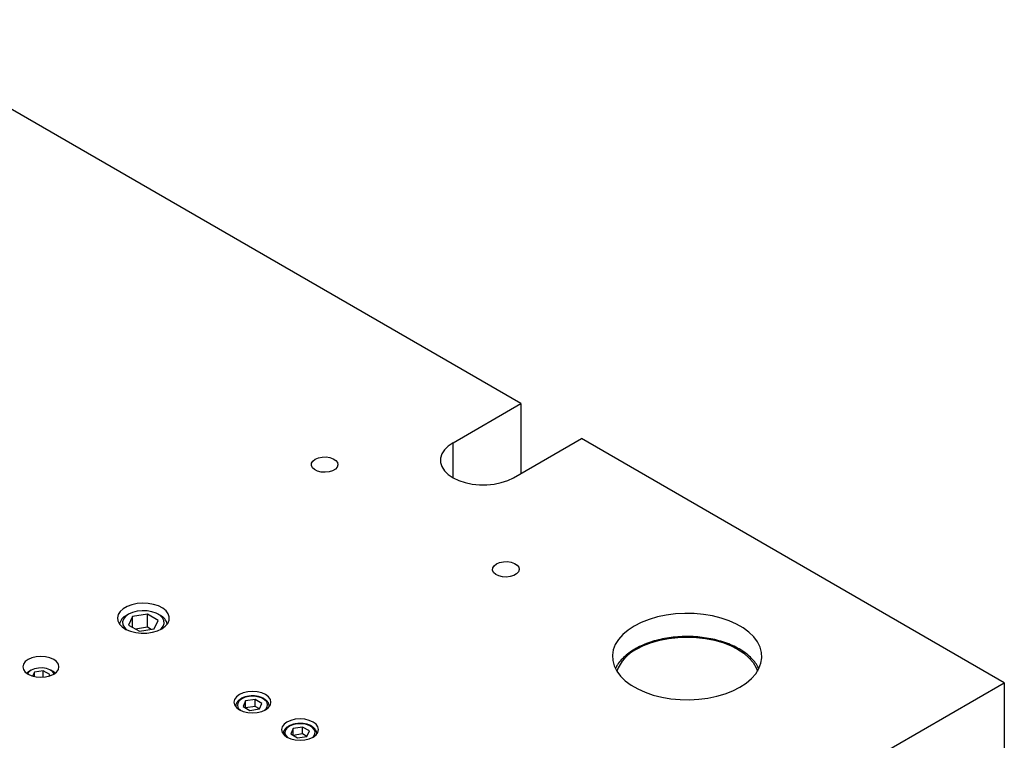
# Model space of a CAD drawing. Header units: inches. Extents: x 1694 to 2505, y -239 to -56.
# Tile 129 of 179: x 1844 to 1856, y -196 to -187. Entities that reach past the tile are written whole.
import ezdxf

# ---------------------------------------------------------------- set-up
doc = ezdxf.new("R2010")
doc.units = ezdxf.units.IN
doc.header["$LTSCALE"] = 0.5
doc.header["$MEASUREMENT"] = 0
doc.layers.add('SID-M-S', color=105, linetype='Continuous')

msp = doc.modelspace()

# ---------------------------------------------------------------- linework, layer by layer
at = {"layer": 'SID-M-S'}
for p, q in [((1849.86477, -191.82596), (1842.0866, -187.33572)), ((1849.06928, -192.28519), (1849.86477, -191.82596)), ((1849.86477, -191.82596), (1849.86477, -192.64237)), ((1849.01326, -192.32374), (1848.96968, -192.36731)), ((1849.06928, -192.28519), (1849.01326, -192.32374)), ((1849.06928, -192.6934), (1849.06928, -192.28519)), ((1849.77639, -192.6934), (1850.57188, -192.23417)), ((1855.52163, -195.0916), (1850.57188, -192.23417)), ((1848.93987, -192.41459), (1848.92473, -192.46414)), ((1848.96968, -192.36731), (1848.93987, -192.41459)), ((1847.41141, -192.55042), (1847.41315, -192.52355)), ((1847.42346, -192.57639), (1847.41141, -192.55042)), ((1847.41315, -192.52355), (1847.42853, -192.49817)), ((1847.42853, -192.49817), (1847.45619, -192.47654)), ((1847.45619, -192.47654), (1847.49367, -192.46057)), ((1847.49367, -192.46057), (1847.53763, -192.45169)), ((1847.53763, -192.45169), (1847.58417, -192.45069)), ((1847.58417, -192.45069), (1847.62916, -192.45765)), ((1847.62916, -192.45765), (1847.6686, -192.47195)), ((1847.6686, -192.47195), (1847.69898, -192.49233)), ((1847.69898, -192.49233), (1847.7176, -192.51698)), ((1847.72282, -192.54369), (1847.71416, -192.57011)), ((1847.7176, -192.51698), (1847.72282, -192.54369)), ((1848.92473, -192.46414), (1848.92473, -192.51445)), ((1848.92473, -192.51445), (1848.93987, -192.564)), ((1847.44824, -192.59916), (1847.42346, -192.57639)), ((1847.48355, -192.6167), (1847.44824, -192.59916)), ((1847.52624, -192.62745), (1847.48355, -192.6167)), ((1847.57252, -192.63046), (1847.52624, -192.62745)), ((1847.61828, -192.62546), (1847.57252, -192.63046)), ((1847.65946, -192.6129), (1847.61828, -192.62546)), ((1847.6924, -192.59389), (1847.65946, -192.6129)), ((1847.71416, -192.57011), (1847.6924, -192.59389)), ((1848.93987, -192.564), (1848.96968, -192.61128)), ((1848.96968, -192.61128), (1849.01326, -192.65486)), ((1849.01326, -192.65486), (1849.06928, -192.6934)), ((1849.06928, -192.6934), (1849.13604, -192.72574)), ((1849.13604, -192.72574), (1849.21152, -192.7509)), ((1849.21152, -192.7509), (1849.29342, -192.7681)), ((1849.29342, -192.7681), (1849.37925, -192.77684)), ((1849.37925, -192.77684), (1849.46641, -192.77684)), ((1849.46641, -192.77684), (1849.55224, -192.7681)), ((1849.55224, -192.7681), (1849.63414, -192.7509)), ((1849.63414, -192.7509), (1849.70962, -192.72574)), ((1849.70962, -192.72574), (1849.77639, -192.6934)), ((1849.54985, -193.72279), (1849.57751, -193.70115)), ((1849.57751, -193.70115), (1849.61499, -193.68519)), ((1849.61499, -193.68519), (1849.65895, -193.67631)), ((1849.65895, -193.67631), (1849.70549, -193.6753)), ((1849.70549, -193.6753), (1849.75048, -193.68226)), ((1849.75048, -193.68226), (1849.78992, -193.69656)), ((1849.78992, -193.69656), (1849.8203, -193.71694)), ((1849.53273, -193.77503), (1849.53447, -193.74816)), ((1849.54478, -193.801), (1849.53273, -193.77503)), ((1849.53447, -193.74816), (1849.54985, -193.72279)), ((1849.56956, -193.82377), (1849.54478, -193.801)), ((1849.60487, -193.84131), (1849.56956, -193.82377)), ((1849.81372, -193.8185), (1849.78078, -193.83751)), ((1849.83548, -193.79473), (1849.81372, -193.8185)), ((1849.8203, -193.71694), (1849.83892, -193.74159)), ((1849.84414, -193.76831), (1849.83548, -193.79473)), ((1849.83892, -193.74159), (1849.84414, -193.76831)), ((1849.64756, -193.85206), (1849.60487, -193.84131)), ((1849.69384, -193.85507), (1849.64756, -193.85206)), ((1849.7396, -193.85007), (1849.69384, -193.85507)), ((1849.78078, -193.83751), (1849.7396, -193.85007)), ((1845.37187, -194.16583), (1845.31006, -194.17894)), ((1845.43711, -194.1607), (1845.37187, -194.16583)), ((1845.50274, -194.16379), (1845.43711, -194.1607)), ((1845.56568, -194.17494), (1845.50274, -194.16379)), ((1845.17256, -194.25832), (1845.14986, -194.294)), ((1845.20803, -194.22629), (1845.17256, -194.25832)), ((1845.25458, -194.19941), (1845.20803, -194.22629)), ((1845.273, -194.29), (1845.23676, -194.3167)), ((1845.31006, -194.17894), (1845.25458, -194.19941)), ((1845.31926, -194.26907), (1845.273, -194.29)), ((1845.49198, -194.28905), (1845.31798, -194.31596)), ((1845.37284, -194.25515), (1845.31926, -194.26907)), ((1845.43064, -194.24904), (1845.37284, -194.25515)), ((1845.48929, -194.25109), (1845.43064, -194.24904)), ((1845.54539, -194.26118), (1845.48929, -194.25109)), ((1845.61935, -194.36258), (1845.49198, -194.28905)), ((1845.49198, -194.44215), (1845.49198, -194.28905)), ((1845.59568, -194.27873), (1845.54539, -194.26118)), ((1845.623, -194.19365), (1845.56568, -194.17494)), ((1845.63723, -194.30271), (1845.59568, -194.27873)), ((1845.67201, -194.21903), (1845.623, -194.19365)), ((1845.71042, -194.24991), (1845.67201, -194.21903)), ((1845.73644, -194.28482), (1845.71042, -194.24991)), ((1845.74885, -194.32215), (1845.73644, -194.28482)), ((1851.67244, -194.28654), (1851.5652, -194.30037)), ((1851.78183, -194.28057), (1851.67244, -194.28654)), ((1851.89166, -194.28256), (1851.78183, -194.28057)), ((1852.00019, -194.29248), (1851.89166, -194.28256)), ((1845.14986, -194.294), (1845.14097, -194.33166)), ((1845.14097, -194.33166), (1845.14631, -194.36955)), ((1845.14631, -194.36955), (1845.16564, -194.40588)), ((1845.21264, -194.34763), (1845.20205, -194.381)), ((1845.20205, -194.381), (1845.2056, -194.41486)), ((1845.23676, -194.3167), (1845.21264, -194.34763)), ((1845.27297, -194.29001), (1845.24645, -194.30533)), ((1845.31798, -194.31596), (1845.27136, -194.41641)), ((1845.31798, -194.44332), (1845.31798, -194.31596)), ((1845.57273, -194.46303), (1845.61935, -194.36258)), ((1845.64426, -194.30533), (1845.61774, -194.29001)), ((1845.66763, -194.33174), (1845.63723, -194.30271)), ((1845.68511, -194.36413), (1845.66763, -194.33174)), ((1845.67807, -194.43136), (1845.68866, -194.39799)), ((1845.68866, -194.39799), (1845.68511, -194.36413)), ((1845.70192, -194.43109), (1845.73118, -194.39704)), ((1845.73118, -194.39704), (1845.74707, -194.36015)), ((1845.74707, -194.36015), (1845.74885, -194.32215)), ((1851.27302, -194.38632), (1851.1906, -194.42827)), ((1851.36391, -194.35066), (1851.27302, -194.38632)), ((1851.46181, -194.32186), (1851.36391, -194.35066)), ((1851.5652, -194.30037), (1851.46181, -194.32186)), ((1852.10571, -194.31018), (1852.00019, -194.29248)), ((1852.20656, -194.33537), (1852.10571, -194.31018)), ((1852.30114, -194.36766), (1852.20656, -194.33537)), ((1852.38797, -194.40654), (1852.30114, -194.36766)), ((1845.16564, -194.40588), (1845.19805, -194.43897)), ((1845.19805, -194.43897), (1845.24202, -194.46726)), ((1845.2056, -194.41486), (1845.22308, -194.44725)), ((1845.22308, -194.44725), (1845.24251, -194.46752)), ((1845.24202, -194.46726), (1845.29549, -194.48944)), ((1845.27136, -194.41641), (1845.39873, -194.48994)), ((1845.29549, -194.48944), (1845.35598, -194.50446)), ((1845.49198, -194.44215), (1845.35315, -194.46363)), ((1845.35598, -194.50446), (1845.42064, -194.51162)), ((1845.39873, -194.48994), (1845.57273, -194.46303)), ((1845.42064, -194.51162), (1845.48646, -194.51059)), ((1845.48646, -194.51059), (1845.55036, -194.50142)), ((1845.53756, -194.46847), (1845.49198, -194.44215)), ((1845.55036, -194.50142), (1845.60935, -194.48453)), ((1845.60935, -194.48453), (1845.66067, -194.46072)), ((1845.6482, -194.46752), (1845.65395, -194.46229)), ((1845.65395, -194.46229), (1845.67807, -194.43136)), ((1845.66067, -194.46072), (1845.70192, -194.43109)), ((1851.11793, -194.47585), (1851.05617, -194.52831)), ((1851.1906, -194.42827), (1851.11793, -194.47585)), ((1852.46566, -194.4514), (1852.38797, -194.40654)), ((1852.53301, -194.50152), (1852.46566, -194.4514)), ((1852.58895, -194.55612), (1852.53301, -194.50152)), ((1851.00628, -194.58483), (1850.96906, -194.64452)), ((1851.05617, -194.52831), (1851.00628, -194.58483)), ((1851.30062, -194.6579), (1851.3915, -194.62284)), ((1851.3915, -194.62284), (1851.48954, -194.59493)), ((1851.48954, -194.59493), (1851.59304, -194.57465)), ((1851.59304, -194.57465), (1851.70025, -194.56234)), ((1851.70025, -194.56234), (1851.80932, -194.55821)), ((1851.80932, -194.55821), (1851.91839, -194.56234)), ((1851.91839, -194.56234), (1852.02559, -194.57465)), ((1852.02559, -194.57465), (1852.1291, -194.59493)), ((1852.1291, -194.59493), (1852.22713, -194.62284)), ((1852.22713, -194.62284), (1852.31802, -194.6579)), ((1852.63259, -194.61434), (1852.58895, -194.55612)), ((1852.66324, -194.67525), (1852.63259, -194.61434)), ((1850.94509, -194.70642), (1850.93475, -194.76958)), ((1850.96906, -194.64452), (1850.94509, -194.70642)), ((1851.21844, -194.69951), (1851.30062, -194.6579)), ((1852.31802, -194.6579), (1852.4002, -194.69951)), ((1852.4002, -194.69951), (1852.47227, -194.74695)), ((1852.47227, -194.74695), (1852.53299, -194.79941)), ((1852.68043, -194.73791), (1852.66324, -194.67525)), ((1852.68389, -194.80131), (1852.68043, -194.73791)), ((1844.06369, -194.84518), (1844.04262, -194.87456)), ((1844.09723, -194.81996), (1844.06369, -194.84518)), ((1844.14093, -194.8006), (1844.09723, -194.81996)), ((1844.19181, -194.78843), (1844.14093, -194.8006)), ((1844.24643, -194.78428), (1844.19181, -194.78843)), ((1844.30104, -194.78843), (1844.24643, -194.78428)), ((1844.35193, -194.8006), (1844.30104, -194.78843)), ((1844.39562, -194.81996), (1844.35193, -194.8006)), ((1844.42916, -194.84518), (1844.39562, -194.81996)), ((1844.45024, -194.87456), (1844.42916, -194.84518)), ((1850.93475, -194.76958), (1850.9382, -194.83298)), ((1850.9382, -194.83298), (1850.95539, -194.89563)), ((1852.53299, -194.79941), (1852.58134, -194.85601)), ((1852.58134, -194.85601), (1852.61647, -194.91576)), ((1852.64957, -194.92637), (1852.67354, -194.86446)), ((1852.67354, -194.86446), (1852.68389, -194.80131)), ((1844.04262, -194.87456), (1844.03543, -194.90609)), ((1844.03543, -194.90609), (1844.04262, -194.93761)), ((1844.04262, -194.93761), (1844.06369, -194.96699)), ((1844.06369, -194.96699), (1844.09723, -194.99222)), ((1844.08299, -194.9796), (1844.081, -194.9817)), ((1844.11384, -194.95611), (1844.08299, -194.9796)), ((1844.10276, -194.9684), (1844.08963, -194.9876)), ((1844.13152, -194.9459), (1844.10276, -194.9684)), ((1844.1315, -194.94591), (1844.11382, -194.95612)), ((1844.17049, -194.9293), (1844.13152, -194.9459)), ((1844.16988, -194.96805), (1844.14855, -195.014)), ((1844.27444, -194.95187), (1844.16988, -194.96805)), ((1844.16988, -195.0196), (1844.16988, -194.96805)), ((1844.21621, -194.92006), (1844.17049, -194.9293)), ((1844.26462, -194.91902), (1844.21621, -194.92006)), ((1844.31141, -194.92626), (1844.26462, -194.91902)), ((1844.35099, -194.99606), (1844.27444, -194.95187)), ((1844.27444, -195.02682), (1844.27444, -194.95187)), ((1844.35242, -194.94113), (1844.31141, -194.92626)), ((1844.38402, -194.96233), (1844.35242, -194.94113)), ((1844.37903, -194.95612), (1844.36135, -194.94591)), ((1844.38775, -194.96151), (1844.37903, -194.95612)), ((1844.40322, -194.9876), (1844.38402, -194.96233)), ((1844.41185, -194.9817), (1844.38775, -194.96151)), ((1844.39562, -194.99222), (1844.42916, -194.96699)), ((1844.42916, -194.96699), (1844.45024, -194.93761)), ((1844.45743, -194.90609), (1844.45024, -194.87456)), ((1844.45024, -194.93761), (1844.45743, -194.90609)), ((1850.95539, -194.89563), (1850.98605, -194.95655)), ((1850.98605, -194.95655), (1851.02969, -195.01477)), ((1852.61235, -194.98605), (1852.64957, -194.92637)), ((1852.61647, -194.91576), (1852.6323, -194.95701)), ((1838.55107, -204.88849), (1855.52163, -195.0916)), ((1844.09723, -194.99222), (1844.14093, -195.01158)), ((1844.14093, -195.01158), (1844.19181, -195.02374)), ((1844.19181, -195.02374), (1844.24643, -195.02789)), ((1844.24643, -195.02789), (1844.30104, -195.02374)), ((1844.30104, -195.02374), (1844.35193, -195.01158)), ((1844.3424, -195.01456), (1844.35099, -194.99606)), ((1844.35193, -195.01158), (1844.39562, -194.99222)), ((1851.02969, -195.01477), (1851.08562, -195.06937)), ((1851.08562, -195.06937), (1851.15297, -195.11949)), ((1852.42804, -195.14262), (1852.5007, -195.09504)), ((1852.5007, -195.09504), (1852.56247, -195.04257)), ((1852.56247, -195.04257), (1852.61235, -194.98605)), ((1855.52163, -195.0916), (1855.52163, -196.72468)), ((1846.61434, -195.21042), (1846.56949, -195.23029)), ((1846.66656, -195.19794), (1846.61434, -195.21042)), ((1846.7226, -195.19368), (1846.66656, -195.19794)), ((1846.77865, -195.19794), (1846.7226, -195.19368)), ((1846.83087, -195.21042), (1846.77865, -195.19794)), ((1846.87572, -195.23029), (1846.83087, -195.21042)), ((1851.15297, -195.11949), (1851.23067, -195.16435)), ((1851.23067, -195.16435), (1851.31749, -195.20322)), ((1851.31749, -195.20322), (1851.41208, -195.23552)), ((1852.25473, -195.22023), (1852.34561, -195.18457)), ((1852.34561, -195.18457), (1852.42804, -195.14262)), ((1846.51345, -195.28633), (1846.50607, -195.31868)), ((1846.50607, -195.31868), (1846.51345, -195.35103)), ((1846.53508, -195.25618), (1846.51345, -195.28633)), ((1846.56949, -195.23029), (1846.53508, -195.25618)), ((1846.56711, -195.30278), (1846.54949, -195.33005)), ((1846.59733, -195.27947), (1846.56711, -195.30278)), ((1846.6377, -195.26203), (1846.59733, -195.27947)), ((1846.64224, -195.3054), (1846.61282, -195.36877)), ((1846.68494, -195.25185), (1846.6377, -195.26203)), ((1846.75202, -195.28842), (1846.64224, -195.3054)), ((1846.64224, -195.38575), (1846.64224, -195.3054)), ((1846.73524, -195.24978), (1846.68494, -195.25185)), ((1846.78452, -195.25597), (1846.73524, -195.24978)), ((1846.83238, -195.33481), (1846.75202, -195.28842)), ((1846.75202, -195.36879), (1846.75202, -195.28842)), ((1846.82877, -195.26992), (1846.78452, -195.25597)), ((1846.86443, -195.2905), (1846.82877, -195.26992)), ((1846.8886, -195.31605), (1846.86443, -195.2905)), ((1846.91013, -195.25618), (1846.87572, -195.23029)), ((1846.89932, -195.3445), (1846.8886, -195.31605)), ((1846.93176, -195.28633), (1846.91013, -195.25618)), ((1846.93914, -195.31868), (1846.93176, -195.28633)), ((1846.93176, -195.35103), (1846.93914, -195.31868)), ((1851.41208, -195.23552), (1851.51292, -195.26071)), ((1851.51292, -195.26071), (1851.61844, -195.27841)), ((1851.61844, -195.27841), (1851.72697, -195.28833)), ((1851.72697, -195.28833), (1851.8368, -195.29032)), ((1851.8368, -195.29032), (1851.9462, -195.28435)), ((1851.9462, -195.28435), (1852.05343, -195.27051)), ((1852.05343, -195.27051), (1852.15682, -195.24903)), ((1852.15682, -195.24903), (1852.25473, -195.22023)), ((1846.51345, -195.35103), (1846.53508, -195.38118)), ((1846.52575, -195.36787), (1846.52575, -195.37076)), ((1846.52578, -195.3659), (1846.52582, -195.37084)), ((1846.53508, -195.38118), (1846.56949, -195.40707)), ((1846.54949, -195.33005), (1846.54589, -195.35909)), ((1846.54589, -195.35909), (1846.55661, -195.38753)), ((1846.55661, -195.38753), (1846.58077, -195.41308)), ((1846.56949, -195.40707), (1846.61434, -195.42694)), ((1846.58077, -195.41308), (1846.58098, -195.41324)), ((1846.61282, -195.36877), (1846.69319, -195.41517)), ((1846.61434, -195.42694), (1846.66656, -195.43942)), ((1846.75202, -195.36879), (1846.64226, -195.38576)), ((1846.66656, -195.43942), (1846.7226, -195.44368)), ((1846.69319, -195.41517), (1846.80297, -195.39819)), ((1846.7226, -195.44368), (1846.77865, -195.43942)), ((1846.80295, -195.39819), (1846.75202, -195.36879)), ((1846.77865, -195.43942), (1846.83087, -195.42694)), ((1846.80297, -195.39819), (1846.83238, -195.33481)), ((1846.83087, -195.42694), (1846.87572, -195.40707)), ((1846.86423, -195.41324), (1846.8781, -195.40081)), ((1846.87572, -195.40707), (1846.91013, -195.38118)), ((1846.8781, -195.40081), (1846.89572, -195.37353)), ((1846.89572, -195.37353), (1846.89932, -195.3445)), ((1846.91013, -195.38118), (1846.93176, -195.35103)), ((1846.91929, -195.37247), (1846.91945, -195.36787)), ((1846.91945, -195.37076), (1846.91945, -195.36787)), ((1847.12627, -195.55171), (1847.09185, -195.5776)), ((1847.17111, -195.53185), (1847.12627, -195.55171)), ((1847.22334, -195.51936), (1847.17111, -195.53185)), ((1847.27938, -195.5151), (1847.22334, -195.51936)), ((1847.33542, -195.51936), (1847.27938, -195.5151)), ((1847.38765, -195.53185), (1847.33542, -195.51936)), ((1847.43249, -195.55171), (1847.38765, -195.53185)), ((1847.46691, -195.5776), (1847.43249, -195.55171)), ((1847.07022, -195.60775), (1847.06284, -195.6401)), ((1847.06284, -195.6401), (1847.07022, -195.67245)), ((1847.09185, -195.5776), (1847.07022, -195.60775)), ((1847.07022, -195.67245), (1847.09185, -195.7026)), ((1847.10626, -195.65147), (1847.10267, -195.68051)), ((1847.12389, -195.6242), (1847.10626, -195.65147)), ((1847.15411, -195.60089), (1847.12389, -195.6242)), ((1847.19447, -195.58345), (1847.15411, -195.60089)), ((1847.19902, -195.62682), (1847.1696, -195.69019)), ((1847.24172, -195.57327), (1847.19447, -195.58345)), ((1847.3088, -195.60984), (1847.19902, -195.62682)), ((1847.19902, -195.70718), (1847.19902, -195.62682)), ((1847.29202, -195.5712), (1847.24172, -195.57327)), ((1847.34129, -195.57739), (1847.29202, -195.5712)), ((1847.38916, -195.65623), (1847.3088, -195.60984)), ((1847.3088, -195.69021), (1847.3088, -195.60984)), ((1847.38555, -195.59134), (1847.34129, -195.57739)), ((1847.35974, -195.71961), (1847.38916, -195.65623)), ((1847.42121, -195.61192), (1847.38555, -195.59134)), ((1847.44538, -195.63747), (1847.42121, -195.61192)), ((1847.45609, -195.66592), (1847.44538, -195.63747)), ((1847.4525, -195.69495), (1847.45609, -195.66592)), ((1847.48854, -195.60775), (1847.46691, -195.5776)), ((1847.46691, -195.7026), (1847.48854, -195.67245)), ((1847.49592, -195.6401), (1847.48854, -195.60775)), ((1847.48854, -195.67245), (1847.49592, -195.6401)), ((1847.08253, -195.68929), (1847.08253, -195.69218)), ((1847.08256, -195.68732), (1847.0826, -195.69226)), ((1847.09185, -195.7026), (1847.12627, -195.72849)), ((1847.10267, -195.68051), (1847.11338, -195.70895)), ((1847.11338, -195.70895), (1847.13755, -195.7345)), ((1847.12627, -195.72849), (1847.17111, -195.74836)), ((1847.13755, -195.7345), (1847.13775, -195.73466)), ((1847.1696, -195.69019), (1847.24996, -195.73659)), ((1847.17111, -195.74836), (1847.22334, -195.76085)), ((1847.3088, -195.69021), (1847.19903, -195.70719)), ((1847.22334, -195.76085), (1847.27938, -195.7651)), ((1847.24996, -195.73659), (1847.35974, -195.71961)), ((1847.27938, -195.7651), (1847.33542, -195.76085)), ((1847.35973, -195.71961), (1847.3088, -195.69021)), ((1847.33542, -195.76085), (1847.38765, -195.74836)), ((1847.38765, -195.74836), (1847.43249, -195.72849)), ((1847.42101, -195.73466), (1847.43487, -195.72223)), ((1847.43249, -195.72849), (1847.46691, -195.7026)), ((1847.43487, -195.72223), (1847.4525, -195.69495)), ((1847.47607, -195.69389), (1847.47623, -195.68929)), ((1847.47623, -195.69218), (1847.47623, -195.68929))]:
    msp.add_line(p, q, dxfattribs=at)
for centre, radius, start, end in [((1845.30586, -194.43649), 0.144, 114.353679, 167.523356), ((1845.58486, -194.43649), 0.14398, 12.475851, 65.635256), ((1851.43381, -195.12699), 0.47868, 116.739416, 159.199505)]:
    msp.add_arc(centre, radius, start, end, dxfattribs=at)
for points, knots in [([(1852.64884, -194.9274), (1852.64567, -194.91998), (1852.63384, -194.89223), (1852.60121, -194.84689), (1852.55158, -194.79217), (1852.49043, -194.74157), (1852.4196, -194.69564), (1852.33995, -194.65516), (1852.25277, -194.62069), (1852.15937, -194.59269), (1852.06108, -194.5715), (1851.9593, -194.55737), (1851.85544, -194.55048), (1851.75094, -194.55092), (1851.64726, -194.55866), (1851.54584, -194.57362), (1851.44809, -194.59561), (1851.35535, -194.62439), (1851.2717, -194.65847), (1851.20749, -194.69167), (1851.14827, -194.72813), (1851.09243, -194.7695), (1851.03692, -194.82347), (1850.99606, -194.87445), (1850.97915, -194.90855), (1850.9725, -194.92197)], [0, 0, 0, 0, 0.016591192, 0.06201014, 0.107997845, 0.154437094, 0.201138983, 0.247943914, 0.294739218, 0.341490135, 0.388191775, 0.434852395, 0.481486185, 0.528109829, 0.574740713, 0.621391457, 0.668080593, 0.714826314, 0.761644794, 0.804019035, 0.828781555, 0.875752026, 0.92274764, 0.969581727, 1, 1, 1, 1]), ([(1846.58749, -195.2785), (1846.58125, -195.2824), (1846.56314, -195.29374), (1846.54195, -195.31606), (1846.52748, -195.34235), (1846.52742, -195.35913), (1846.52739, -195.3657)], [0, 0, 0, 0, 0.17672703, 0.51329242, 0.80935226, 1, 1, 1, 1]), ([(1846.6652, -195.25199), (1846.65923, -195.25286), (1846.63711, -195.25607), (1846.61101, -195.26597), (1846.59298, -195.27557), (1846.58749, -195.2785)], [0, 0, 0, 0, 0.20439434, 0.75763812, 1, 1, 1, 1]), ([(1846.91906, -195.37342), (1846.91915, -195.37306), (1846.92186, -195.36241), (1846.91599, -195.34059), (1846.90057, -195.31187), (1846.87359, -195.28693), (1846.83747, -195.26674), (1846.79347, -195.25246), (1846.74499, -195.24559), (1846.70081, -195.24517), (1846.67513, -195.25009), (1846.6652, -195.25199)], [0, 0, 0, 0, 0.00440094, 0.12951372, 0.25261276, 0.37956039, 0.51207104, 0.64675599, 0.78120395, 0.91544238, 1, 1, 1, 1]), ([(1847.14426, -195.59992), (1847.13803, -195.60382), (1847.11991, -195.61516), (1847.09872, -195.63748), (1847.08426, -195.66377), (1847.08419, -195.68055), (1847.08417, -195.68712)], [0, 0, 0, 0, 0.17672703, 0.51329242, 0.80935226, 1, 1, 1, 1]), ([(1847.22198, -195.57341), (1847.21601, -195.57428), (1847.19389, -195.57749), (1847.16778, -195.58739), (1847.14975, -195.59699), (1847.14426, -195.59992)], [0, 0, 0, 0, 0.20439434, 0.75763812, 1, 1, 1, 1]), ([(1847.47583, -195.69484), (1847.47593, -195.69448), (1847.47863, -195.68384), (1847.47276, -195.66201), (1847.45735, -195.63329), (1847.43036, -195.60835), (1847.39424, -195.58816), (1847.35025, -195.57388), (1847.30177, -195.56701), (1847.25759, -195.56659), (1847.2319, -195.57151), (1847.22198, -195.57341)], [0, 0, 0, 0, 0.00440094, 0.12951372, 0.25261276, 0.37956039, 0.51207104, 0.64675599, 0.78120395, 0.91544238, 1, 1, 1, 1])]:
    msp.add_open_spline(points, degree=3, knots=knots, dxfattribs=at)

doc.saveas('drawing.dxf')
